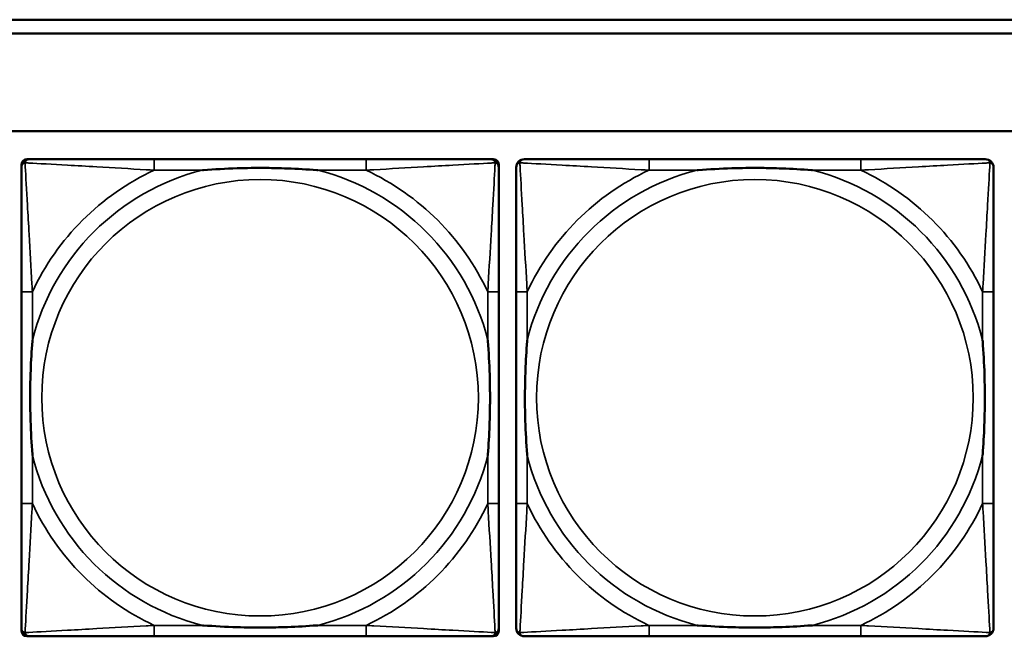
# Model space of a CAD drawing. Header units: inches. Extents: x -32 to 29.2, y -14.4 to 22.6.
# Tile 85 of 256: x -11.433 to -10.021, y -7.049 to -6.163. Entities that reach past the tile are written whole.
import ezdxf

# ---------------------------------------------------------------- set-up
doc = ezdxf.new("R2010")
doc.units = ezdxf.units.IN
doc.header["$MEASUREMENT"] = 0
doc.layers.add('Visible (ANSI)', color=7, linetype='Continuous', lineweight=50)
doc.layers.add('Visible Narrow (ANSI)', color=7, linetype='Continuous', lineweight=35)

msp = doc.modelspace()

# ---------------------------------------------------------------- linework, layer by layer
at = {"layer": 'Visible (ANSI)'}
for p, q in [((-15.3129, -6.1634), (-5.0254, -6.1634)), ((-5.0254, -6.1834), (-15.3129, -6.1834)), ((-27.8004, -6.3234), (-5.0254, -6.3234)), ((-11.431, -7.0408), (-11.431, -6.3715)), ((-11.4231, -6.3637), (-11.4192, -6.3637)), ((-10.9365, -6.3637), (-11.2404, -6.3637)), ((-10.7578, -6.3637), (-10.7538, -6.3637)), ((-10.746, -6.3715), (-10.746, -6.3755)), ((-10.2265, -6.3637), (-10.5304, -6.3637)), ((-11.431, -6.5542), (-11.431, -6.8582)), ((-10.746, -6.8582), (-10.746, -6.5542)), ((-10.721, -6.5542), (-10.721, -6.8582)), ((-10.036, -6.8582), (-10.036, -6.5542)), ((-10.7538, -7.0487), (-11.4231, -7.0487)), ((-11.2404, -7.0487), (-10.9365, -7.0487)), ((-10.746, -7.0369), (-10.746, -7.0408)), ((-10.5304, -7.0487), (-10.2265, -7.0487))]:
    msp.add_line(p, q, dxfattribs=at)
for centre, radius, start, end in [((-11.4192, -6.3755), 0.0118, 90, 180), ((-11.4231, -6.3715), 0.00787, 90, 180), ((-10.7578, -6.3755), 0.0118, 0, 90), ((-10.7538, -6.3715), 0.00787, 0, 90), ((-10.7092, -6.3755), 0.0118, 90, 180), ((-10.0478, -6.3755), 0.0118, 0, 90), ((-11.4192, -7.0369), 0.0118, 180, 270), ((-11.4231, -7.0408), 0.00787, 180, 270), ((-10.7578, -7.0369), 0.0118, 270, 360), ((-10.7538, -7.0408), 0.00787, 270, 0), ((-10.7092, -7.0369), 0.0118, 180, 270), ((-10.0478, -7.0369), 0.0118, 270, 360)]:
    msp.add_arc(centre, radius, start, end, dxfattribs=at)
for points, knots in [([(-11.2404, -6.3637), (-11.244, -6.3637), (-11.2476, -6.3637), (-11.2512, -6.3637), (-11.2844, -6.3637), (-11.3181, -6.3637), (-11.349, -6.3637), (-11.3759, -6.3637), (-11.4015, -6.3637), (-11.4149, -6.3637), (-11.4165, -6.3637), (-11.4179, -6.3637), (-11.4192, -6.3637)], [0, 0, 0, 0, 0.0272471, 0.0272471, 0.0272471, 0.2790553, 0.2790553, 0.2790553, 0.4988354, 0.4988354, 0.4988354, 0.5252205, 0.5252205, 0.5252205, 0.5252205]), ([(-10.7578, -6.3637), (-10.7727, -6.3637), (-10.8143, -6.3637), (-10.8549, -6.3637), (-10.8814, -6.3637), (-10.9093, -6.3637), (-10.9365, -6.3637)], [-0.5252205, -0.5252205, -0.5252205, -0.5252205, -0.20743, -0.20743, -0.20743, 0, 0, 0, 0]), ([(-10.5304, -6.3637), (-10.534, -6.3637), (-10.5376, -6.3637), (-10.5412, -6.3637), (-10.5744, -6.3637), (-10.6081, -6.3637), (-10.639, -6.3637), (-10.6659, -6.3637), (-10.6915, -6.3637), (-10.7049, -6.3637), (-10.7065, -6.3637), (-10.7079, -6.3637), (-10.7092, -6.3637)], [0, 0, 0, 0, 0.0272471, 0.0272471, 0.0272471, 0.2790553, 0.2790553, 0.2790553, 0.4988354, 0.4988354, 0.4988354, 0.5252205, 0.5252205, 0.5252205, 0.5252205]), ([(-10.0478, -6.3637), (-10.0627, -6.3637), (-10.1043, -6.3637), (-10.1449, -6.3637), (-10.1714, -6.3637), (-10.1993, -6.3637), (-10.2265, -6.3637)], [-0.5252205, -0.5252205, -0.5252205, -0.5252205, -0.20743, -0.20743, -0.20743, 0, 0, 0, 0]), ([(-11.431, -6.3755), (-11.431, -6.3904), (-11.431, -6.432), (-11.431, -6.4726), (-11.431, -6.4991), (-11.431, -6.527), (-11.431, -6.5542)], [-0.5252205, -0.5252205, -0.5252205, -0.5252205, -0.20743, -0.20743, -0.20743, 0, 0, 0, 0]), ([(-11.1712, -6.3794), (-11.1708, -6.3794), (-11.1703, -6.3794), (-11.1538, -6.3781), (-11.1378, -6.3773), (-11.1148, -6.3765), (-11.1081, -6.3764), (-11.099, -6.3763), (-11.0965, -6.3763), (-11.0924, -6.3763), (-11.0908, -6.3762), (-11.0877, -6.3762), (-11.0861, -6.3762), (-11.0826, -6.3763), (-11.0805, -6.3763), (-11.0743, -6.3763), (-11.0702, -6.3764), (-11.0605, -6.3766), (-11.0549, -6.3768), (-11.0351, -6.3775), (-11.0211, -6.3783), (-11.0066, -6.3794), (-11.0062, -6.3794), (-11.0057, -6.3794)], [-0.416114, -0.416114, -0.416114, -0.416114, -0.4127691, -0.4127691, -0.2896446, -0.2896446, -0.2388934, -0.2388934, -0.2201881, -0.2201881, -0.2080204, -0.2080204, -0.196499, -0.196499, -0.1809939, -0.1809939, -0.149741, -0.149741, -0.1073162, -0.1073162, 0, 0, 0.0033356, 0.0033356, 0.0033356, 0.0033356]), ([(-10.746, -6.5542), (-10.746, -6.5507), (-10.746, -6.5471), (-10.746, -6.5435), (-10.746, -6.5103), (-10.746, -6.4766), (-10.746, -6.4457), (-10.746, -6.4188), (-10.746, -6.3932), (-10.746, -6.3798), (-10.746, -6.3782), (-10.746, -6.3767), (-10.746, -6.3755)], [0, 0, 0, 0, 0.0272471, 0.0272471, 0.0272471, 0.2790553, 0.2790553, 0.2790553, 0.4988354, 0.4988354, 0.4988354, 0.5252205, 0.5252205, 0.5252205, 0.5252205]), ([(-10.721, -6.3755), (-10.721, -6.3904), (-10.721, -6.432), (-10.721, -6.4726), (-10.721, -6.4991), (-10.721, -6.527), (-10.721, -6.5542)], [-0.5252205, -0.5252205, -0.5252205, -0.5252205, -0.20743, -0.20743, -0.20743, 0, 0, 0, 0]), ([(-10.4612, -6.3794), (-10.4608, -6.3794), (-10.4603, -6.3794), (-10.4438, -6.3781), (-10.4278, -6.3773), (-10.4048, -6.3765), (-10.3981, -6.3764), (-10.389, -6.3763), (-10.3865, -6.3763), (-10.3824, -6.3763), (-10.3808, -6.3762), (-10.3777, -6.3762), (-10.3761, -6.3762), (-10.3726, -6.3763), (-10.3705, -6.3763), (-10.3643, -6.3763), (-10.3602, -6.3764), (-10.3505, -6.3766), (-10.3449, -6.3768), (-10.3251, -6.3775), (-10.3111, -6.3783), (-10.2966, -6.3794), (-10.2962, -6.3794), (-10.2957, -6.3794)], [-0.416114, -0.416114, -0.416114, -0.416114, -0.4127691, -0.4127691, -0.2896446, -0.2896446, -0.2388934, -0.2388934, -0.2201881, -0.2201881, -0.2080204, -0.2080204, -0.196499, -0.196499, -0.1809939, -0.1809939, -0.149741, -0.149741, -0.1073162, -0.1073162, 0, 0, 0.0033356, 0.0033356, 0.0033356, 0.0033356]), ([(-10.036, -6.5542), (-10.036, -6.5507), (-10.036, -6.5471), (-10.036, -6.5435), (-10.036, -6.5103), (-10.036, -6.4766), (-10.036, -6.4457), (-10.036, -6.4188), (-10.036, -6.3932), (-10.036, -6.3798), (-10.036, -6.3782), (-10.036, -6.3767), (-10.036, -6.3755)], [0, 0, 0, 0, 0.0272471, 0.0272471, 0.0272471, 0.2790553, 0.2790553, 0.2790553, 0.4988354, 0.4988354, 0.4988354, 0.5252205, 0.5252205, 0.5252205, 0.5252205]), ([(-11.4152, -6.7889), (-11.4153, -6.7885), (-11.4153, -6.7881), (-11.4166, -6.7716), (-11.4174, -6.7555), (-11.4181, -6.7325), (-11.4183, -6.7258), (-11.4184, -6.7167), (-11.4184, -6.7142), (-11.4184, -6.7101), (-11.4184, -6.7085), (-11.4184, -6.7054), (-11.4184, -6.7039), (-11.4184, -6.7003), (-11.4184, -6.6982), (-11.4183, -6.6921), (-11.4183, -6.6879), (-11.4181, -6.6782), (-11.4179, -6.6726), (-11.4172, -6.6528), (-11.4164, -6.6388), (-11.4153, -6.6243), (-11.4153, -6.6239), (-11.4152, -6.6234)], [-0.416114, -0.416114, -0.416114, -0.416114, -0.4127691, -0.4127691, -0.2896446, -0.2896446, -0.2388934, -0.2388934, -0.2201881, -0.2201881, -0.2080204, -0.2080204, -0.196499, -0.196499, -0.1809939, -0.1809939, -0.149741, -0.149741, -0.1073162, -0.1073162, 0, 0, 0.0033356, 0.0033356, 0.0033356, 0.0033356]), ([(-10.7617, -6.6234), (-10.7617, -6.6239), (-10.7616, -6.6243), (-10.7604, -6.6408), (-10.7595, -6.6569), (-10.7588, -6.6798), (-10.7587, -6.6865), (-10.7586, -6.6957), (-10.7586, -6.6982), (-10.7585, -6.7023), (-10.7585, -6.7039), (-10.7585, -6.707), (-10.7585, -6.7085), (-10.7585, -6.7121), (-10.7586, -6.7141), (-10.7586, -6.7203), (-10.7587, -6.7244), (-10.7589, -6.7342), (-10.759, -6.7398), (-10.7598, -6.7595), (-10.7605, -6.7736), (-10.7616, -6.7881), (-10.7617, -6.7885), (-10.7617, -6.7889)], [-0.416114, -0.416114, -0.416114, -0.416114, -0.4127691, -0.4127691, -0.2896446, -0.2896446, -0.2388934, -0.2388934, -0.2201881, -0.2201881, -0.2080204, -0.2080204, -0.196499, -0.196499, -0.1809939, -0.1809939, -0.149741, -0.149741, -0.1073162, -0.1073162, 0, 0, 0.0033356, 0.0033356, 0.0033356, 0.0033356]), ([(-10.7052, -6.7889), (-10.7053, -6.7885), (-10.7053, -6.7881), (-10.7066, -6.7716), (-10.7074, -6.7555), (-10.7081, -6.7325), (-10.7083, -6.7258), (-10.7084, -6.7167), (-10.7084, -6.7142), (-10.7084, -6.7101), (-10.7084, -6.7085), (-10.7084, -6.7054), (-10.7084, -6.7039), (-10.7084, -6.7003), (-10.7084, -6.6982), (-10.7083, -6.6921), (-10.7083, -6.6879), (-10.7081, -6.6782), (-10.7079, -6.6726), (-10.7072, -6.6528), (-10.7064, -6.6388), (-10.7053, -6.6243), (-10.7053, -6.6239), (-10.7052, -6.6234)], [-0.416114, -0.416114, -0.416114, -0.416114, -0.4127691, -0.4127691, -0.2896446, -0.2896446, -0.2388934, -0.2388934, -0.2201881, -0.2201881, -0.2080204, -0.2080204, -0.196499, -0.196499, -0.1809939, -0.1809939, -0.149741, -0.149741, -0.1073162, -0.1073162, 0, 0, 0.0033356, 0.0033356, 0.0033356, 0.0033356]), ([(-10.0517, -6.6234), (-10.0517, -6.6239), (-10.0516, -6.6243), (-10.0504, -6.6408), (-10.0495, -6.6569), (-10.0488, -6.6798), (-10.0487, -6.6865), (-10.0486, -6.6957), (-10.0486, -6.6982), (-10.0485, -6.7023), (-10.0485, -6.7039), (-10.0485, -6.707), (-10.0485, -6.7085), (-10.0485, -6.7121), (-10.0486, -6.7141), (-10.0486, -6.7203), (-10.0487, -6.7244), (-10.0489, -6.7342), (-10.049, -6.7398), (-10.0498, -6.7595), (-10.0505, -6.7736), (-10.0516, -6.7881), (-10.0517, -6.7885), (-10.0517, -6.7889)], [-0.416114, -0.416114, -0.416114, -0.416114, -0.4127691, -0.4127691, -0.2896446, -0.2896446, -0.2388934, -0.2388934, -0.2201881, -0.2201881, -0.2080204, -0.2080204, -0.196499, -0.196499, -0.1809939, -0.1809939, -0.149741, -0.149741, -0.1073162, -0.1073162, 0, 0, 0.0033356, 0.0033356, 0.0033356, 0.0033356]), ([(-11.431, -6.8582), (-11.431, -6.8854), (-11.431, -6.9132), (-11.431, -6.9398), (-11.431, -6.9804), (-11.431, -7.022), (-11.431, -7.0369)], [3.9382945, 3.9382945, 3.9382945, 3.9382945, 4.1457245, 4.1457245, 4.1457245, 4.463515, 4.463515, 4.463515, 4.463515]), ([(-10.746, -7.0369), (-10.746, -7.022), (-10.746, -6.9804), (-10.746, -6.9398), (-10.746, -6.9132), (-10.746, -6.8854), (-10.746, -6.8582)], [-0.5252205, -0.5252205, -0.5252205, -0.5252205, -0.20743, -0.20743, -0.20743, 0, 0, 0, 0]), ([(-10.721, -6.8582), (-10.721, -6.8854), (-10.721, -6.9132), (-10.721, -6.9398), (-10.721, -6.9804), (-10.721, -7.022), (-10.721, -7.0369)], [3.9382945, 3.9382945, 3.9382945, 3.9382945, 4.1457245, 4.1457245, 4.1457245, 4.463515, 4.463515, 4.463515, 4.463515]), ([(-10.036, -7.0369), (-10.036, -7.022), (-10.036, -6.9804), (-10.036, -6.9398), (-10.036, -6.9132), (-10.036, -6.8854), (-10.036, -6.8582)], [-0.5252205, -0.5252205, -0.5252205, -0.5252205, -0.20743, -0.20743, -0.20743, 0, 0, 0, 0]), ([(-11.0057, -7.033), (-11.0062, -7.033), (-11.0066, -7.033), (-11.0211, -7.0341), (-11.0351, -7.0349), (-11.0549, -7.0356), (-11.0605, -7.0358), (-11.0702, -7.036), (-11.0743, -7.0361), (-11.0805, -7.0361), (-11.0826, -7.0361), (-11.0861, -7.0361), (-11.0877, -7.0361), (-11.0908, -7.0361), (-11.0924, -7.0361), (-11.0965, -7.0361), (-11.099, -7.0361), (-11.1081, -7.036), (-11.1148, -7.0358), (-11.1378, -7.0351), (-11.1538, -7.0343), (-11.1703, -7.033), (-11.1708, -7.033), (-11.1712, -7.033)], [-0.4149464, -0.4149464, -0.4149464, -0.4149464, -0.41162, -0.41162, -0.3046026, -0.3046026, -0.2622958, -0.2622958, -0.23113, -0.23113, -0.215668, -0.215668, -0.2041787, -0.2041787, -0.1920448, -0.1920448, -0.1733916, -0.1733916, -0.1227817, -0.1227817, 0, 0, 0.0033356, 0.0033356, 0.0033356, 0.0033356]), ([(-10.2957, -7.033), (-10.2962, -7.033), (-10.2966, -7.033), (-10.3111, -7.0341), (-10.3251, -7.0349), (-10.3449, -7.0356), (-10.3505, -7.0358), (-10.3602, -7.036), (-10.3643, -7.0361), (-10.3705, -7.0361), (-10.3726, -7.0361), (-10.3761, -7.0361), (-10.3777, -7.0361), (-10.3808, -7.0361), (-10.3824, -7.0361), (-10.3865, -7.0361), (-10.389, -7.0361), (-10.3981, -7.036), (-10.4048, -7.0358), (-10.4278, -7.0351), (-10.4438, -7.0343), (-10.4603, -7.033), (-10.4608, -7.033), (-10.4612, -7.033)], [-0.4149464, -0.4149464, -0.4149464, -0.4149464, -0.41162, -0.41162, -0.3046026, -0.3046026, -0.2622958, -0.2622958, -0.23113, -0.23113, -0.215668, -0.215668, -0.2041787, -0.2041787, -0.1920448, -0.1920448, -0.1733916, -0.1733916, -0.1227817, -0.1227817, 0, 0, 0.0033356, 0.0033356, 0.0033356, 0.0033356]), ([(-11.4192, -7.0487), (-11.4043, -7.0487), (-11.3627, -7.0487), (-11.322, -7.0487), (-11.2955, -7.0487), (-11.2677, -7.0487), (-11.2404, -7.0487)], [-0.5252205, -0.5252205, -0.5252205, -0.5252205, -0.20743, -0.20743, -0.20743, 0, 0, 0, 0]), ([(-10.9365, -7.0487), (-10.9093, -7.0487), (-10.8814, -7.0487), (-10.8549, -7.0487), (-10.8143, -7.0487), (-10.7727, -7.0487), (-10.7578, -7.0487)], [3.9382945, 3.9382945, 3.9382945, 3.9382945, 4.1457245, 4.1457245, 4.1457245, 4.463515, 4.463515, 4.463515, 4.463515]), ([(-10.7092, -7.0487), (-10.6943, -7.0487), (-10.6527, -7.0487), (-10.612, -7.0487), (-10.5855, -7.0487), (-10.5577, -7.0487), (-10.5304, -7.0487)], [-0.5252205, -0.5252205, -0.5252205, -0.5252205, -0.20743, -0.20743, -0.20743, 0, 0, 0, 0]), ([(-10.2265, -7.0487), (-10.1993, -7.0487), (-10.1714, -7.0487), (-10.1449, -7.0487), (-10.1043, -7.0487), (-10.0627, -7.0487), (-10.0478, -7.0487)], [3.9382945, 3.9382945, 3.9382945, 3.9382945, 4.1457245, 4.1457245, 4.1457245, 4.463515, 4.463515, 4.463515, 4.463515])]:
    msp.add_open_spline(points, degree=3, knots=knots, dxfattribs=at)
at = {"layer": 'Visible Narrow (ANSI)'}
for p, q in [((-11.2404, -6.3637), (-11.2404, -6.3794)), ((-10.9365, -6.3637), (-10.9365, -6.3794)), ((-10.5304, -6.3637), (-10.5304, -6.3794)), ((-10.2265, -6.3637), (-10.2265, -6.3794)), ((-11.2404, -6.3794), (-11.1712, -6.3794)), ((-11.0057, -6.3794), (-10.9365, -6.3794)), ((-10.5304, -6.3794), (-10.4612, -6.3794)), ((-10.2957, -6.3794), (-10.2265, -6.3794)), ((-11.4152, -6.5542), (-11.431, -6.5542)), ((-11.4152, -6.6234), (-11.4152, -6.5542)), ((-10.746, -6.5542), (-10.7617, -6.5542)), ((-10.7617, -6.5542), (-10.7617, -6.6234)), ((-10.7052, -6.5542), (-10.721, -6.5542)), ((-10.7052, -6.6234), (-10.7052, -6.5542)), ((-10.036, -6.5542), (-10.0517, -6.5542)), ((-10.0517, -6.5542), (-10.0517, -6.6234)), ((-11.4152, -6.8582), (-11.4152, -6.7889)), ((-10.7617, -6.7889), (-10.7617, -6.8582)), ((-10.7052, -6.8582), (-10.7052, -6.7889)), ((-10.0517, -6.7889), (-10.0517, -6.8582)), ((-11.4152, -6.8582), (-11.431, -6.8582)), ((-10.746, -6.8582), (-10.7617, -6.8582)), ((-10.7052, -6.8582), (-10.721, -6.8582)), ((-10.036, -6.8582), (-10.0517, -6.8582)), ((-11.2404, -7.033), (-11.2404, -7.0487)), ((-11.1712, -7.033), (-11.2404, -7.033)), ((-10.9365, -7.033), (-11.0057, -7.033)), ((-10.9365, -7.033), (-10.9365, -7.0487)), ((-10.5304, -7.033), (-10.5304, -7.0487)), ((-10.4612, -7.033), (-10.5304, -7.033)), ((-10.2265, -7.033), (-10.2957, -7.033)), ((-10.2265, -7.033), (-10.2265, -7.0487))]:
    msp.add_line(p, q, dxfattribs=at)
for centre in [(-11.0885, -6.7062), (-10.3785, -6.7062)]:
    msp.add_circle(centre, 0.3133, dxfattribs=at)
for centre, radius, start, end in [((-11.0885, -6.7062), 0.3371, 104.2103, 165.7897), ((-11.0885, -6.7062), 0.3604, 114.9407, 155.0593), ((-11.0885, -6.7062), 0.3371, 14.2103, 75.7897), ((-11.0885, -6.7062), 0.3604, 24.9407, 65.0593), ((-10.3785, -6.7062), 0.3371, 104.2103, 165.7897), ((-10.3785, -6.7062), 0.3604, 114.9407, 155.0593), ((-10.3785, -6.7062), 0.3371, 14.2103, 75.7897), ((-10.3785, -6.7062), 0.3604, 24.9407, 65.0593), ((-11.0885, -6.7062), 0.3371, 194.2103, 255.7897), ((-11.0885, -6.7062), 0.3371, 284.2103, 345.7897), ((-10.3785, -6.7062), 0.3371, 194.2103, 255.7897), ((-10.3785, -6.7062), 0.3371, 284.2103, 345.7897), ((-11.0885, -6.7062), 0.3604, 204.9407, 245.0593), ((-11.0885, -6.7062), 0.3604, 294.9407, 335.0593), ((-10.3785, -6.7062), 0.3604, 204.9407, 245.0593), ((-10.3785, -6.7062), 0.3604, 294.9407, 335.0593)]:
    msp.add_arc(centre, radius, start, end, dxfattribs=at)
for points, knots in [([(-11.431, -6.3755), (-11.431, -6.3749), (-11.4309, -6.3743), (-11.4307, -6.3733), (-11.4305, -6.3729), (-11.4302, -6.3722), (-11.43, -6.372), (-11.4298, -6.3716), (-11.4297, -6.3715), (-11.4293, -6.3711), (-11.4291, -6.3708), (-11.4284, -6.3702), (-11.4279, -6.3699), (-11.4268, -6.3693), (-11.4263, -6.3691), (-11.4257, -6.369)], [-0.02627331, -0.02627331, -0.02627331, -0.02627331, -0.02158775, -0.02158775, -0.01736415, -0.01736415, -0.0147244, -0.0147244, -0.01307456, -0.01307456, -0.00977487, -0.00977487, -0.00449537, -0.00449537, 0.00012419, 0.00012419, 0.00012419, 0.00012419]), ([(-11.4257, -6.369), (-11.4255, -6.3684), (-11.4253, -6.3678), (-11.4248, -6.3668), (-11.4244, -6.3663), (-11.4238, -6.3656), (-11.4236, -6.3653), (-11.4232, -6.365), (-11.423, -6.3649), (-11.4227, -6.3646), (-11.4224, -6.3645), (-11.4218, -6.3642), (-11.4213, -6.364), (-11.4203, -6.3637), (-11.4198, -6.3637), (-11.4192, -6.3637)], [-0.00012419, -0.00012419, -0.00012419, -0.00012419, 0.00449537, 0.00449537, 0.00977487, 0.00977487, 0.01307456, 0.01307456, 0.0147244, 0.0147244, 0.01736415, 0.01736415, 0.02158775, 0.02158775, 0.02627331, 0.02627331, 0.02627331, 0.02627331]), ([(-11.4152, -6.5542), (-11.4154, -6.5505), (-11.4157, -6.5467), (-11.4172, -6.5194), (-11.4186, -6.4952), (-11.4208, -6.4573), (-11.4216, -6.4433), (-11.4236, -6.408), (-11.4247, -6.3879), (-11.4255, -6.3725), (-11.4256, -6.3707), (-11.4257, -6.369)], [0, 0, 0, 0, 0.0278591, 0.0278591, 0.201273, 0.201273, 0.3066357, 0.3066357, 0.475216, 0.475216, 0.5007189, 0.5007189, 0.5007189, 0.5007189]), ([(-11.4257, -6.369), (-11.424, -6.369), (-11.4222, -6.3691), (-11.4067, -6.37), (-11.3866, -6.371), (-11.3514, -6.373), (-11.3373, -6.3738), (-11.2995, -6.3761), (-11.2753, -6.3775), (-11.248, -6.379), (-11.2442, -6.3792), (-11.2404, -6.3794)], [-0.5007189, -0.5007189, -0.5007189, -0.5007189, -0.475216, -0.475216, -0.3066357, -0.3066357, -0.201273, -0.201273, -0.0278591, -0.0278591, 0, 0, 0, 0]), ([(-10.9365, -6.3794), (-10.9328, -6.3792), (-10.929, -6.379), (-10.9016, -6.3775), (-10.8775, -6.3761), (-10.8396, -6.3738), (-10.8256, -6.373), (-10.7903, -6.371), (-10.7702, -6.37), (-10.7548, -6.3691), (-10.7529, -6.369), (-10.7512, -6.369)], [0, 0, 0, 0, 0.0278591, 0.0278591, 0.201273, 0.201273, 0.3066357, 0.3066357, 0.475216, 0.475216, 0.5007189, 0.5007189, 0.5007189, 0.5007189]), ([(-10.7512, -6.369), (-10.7513, -6.3707), (-10.7514, -6.3725), (-10.7522, -6.3879), (-10.7533, -6.408), (-10.7553, -6.4433), (-10.7561, -6.4573), (-10.7583, -6.4952), (-10.7598, -6.5194), (-10.7613, -6.5467), (-10.7615, -6.5505), (-10.7617, -6.5542)], [-0.5007189, -0.5007189, -0.5007189, -0.5007189, -0.475216, -0.475216, -0.3066357, -0.3066357, -0.201273, -0.201273, -0.0278591, -0.0278591, 0, 0, 0, 0]), ([(-10.7578, -6.3637), (-10.7572, -6.3637), (-10.7566, -6.3637), (-10.7556, -6.364), (-10.7552, -6.3642), (-10.7545, -6.3645), (-10.7543, -6.3646), (-10.7539, -6.3649), (-10.7538, -6.365), (-10.7534, -6.3653), (-10.7531, -6.3656), (-10.7525, -6.3663), (-10.7522, -6.3668), (-10.7516, -6.3678), (-10.7514, -6.3684), (-10.7512, -6.369)], [-0.02627331, -0.02627331, -0.02627331, -0.02627331, -0.02158775, -0.02158775, -0.01736415, -0.01736415, -0.0147244, -0.0147244, -0.01307456, -0.01307456, -0.00977487, -0.00977487, -0.00449537, -0.00449537, 0.00012419, 0.00012419, 0.00012419, 0.00012419]), ([(-10.7512, -6.369), (-10.7507, -6.3691), (-10.7501, -6.3693), (-10.7491, -6.3699), (-10.7486, -6.3702), (-10.7479, -6.3708), (-10.7476, -6.3711), (-10.7473, -6.3715), (-10.7472, -6.3716), (-10.7469, -6.372), (-10.7468, -6.3722), (-10.7464, -6.3729), (-10.7463, -6.3733), (-10.746, -6.3743), (-10.746, -6.3749), (-10.746, -6.3755)], [-0.00012419, -0.00012419, -0.00012419, -0.00012419, 0.00449537, 0.00449537, 0.00977487, 0.00977487, 0.01307456, 0.01307456, 0.0147244, 0.0147244, 0.01736415, 0.01736415, 0.02158775, 0.02158775, 0.02627331, 0.02627331, 0.02627331, 0.02627331]), ([(-10.721, -6.3755), (-10.721, -6.3749), (-10.7209, -6.3743), (-10.7207, -6.3733), (-10.7205, -6.3729), (-10.7202, -6.3722), (-10.72, -6.372), (-10.7198, -6.3716), (-10.7197, -6.3715), (-10.7193, -6.3711), (-10.7191, -6.3708), (-10.7184, -6.3702), (-10.7179, -6.3699), (-10.7168, -6.3693), (-10.7163, -6.3691), (-10.7157, -6.369)], [-0.02627331, -0.02627331, -0.02627331, -0.02627331, -0.02158775, -0.02158775, -0.01736415, -0.01736415, -0.0147244, -0.0147244, -0.01307456, -0.01307456, -0.00977487, -0.00977487, -0.00449537, -0.00449537, 0.00012419, 0.00012419, 0.00012419, 0.00012419]), ([(-10.7157, -6.369), (-10.7155, -6.3684), (-10.7153, -6.3678), (-10.7148, -6.3668), (-10.7144, -6.3663), (-10.7138, -6.3656), (-10.7136, -6.3653), (-10.7132, -6.365), (-10.713, -6.3649), (-10.7127, -6.3646), (-10.7124, -6.3645), (-10.7118, -6.3642), (-10.7113, -6.364), (-10.7103, -6.3637), (-10.7098, -6.3637), (-10.7092, -6.3637)], [-0.00012419, -0.00012419, -0.00012419, -0.00012419, 0.00449537, 0.00449537, 0.00977487, 0.00977487, 0.01307456, 0.01307456, 0.0147244, 0.0147244, 0.01736415, 0.01736415, 0.02158775, 0.02158775, 0.02627331, 0.02627331, 0.02627331, 0.02627331]), ([(-10.7052, -6.5542), (-10.7054, -6.5505), (-10.7057, -6.5467), (-10.7072, -6.5194), (-10.7086, -6.4952), (-10.7108, -6.4573), (-10.7116, -6.4433), (-10.7136, -6.408), (-10.7147, -6.3879), (-10.7155, -6.3725), (-10.7156, -6.3707), (-10.7157, -6.369)], [0, 0, 0, 0, 0.0278591, 0.0278591, 0.201273, 0.201273, 0.3066357, 0.3066357, 0.475216, 0.475216, 0.5007189, 0.5007189, 0.5007189, 0.5007189]), ([(-10.7157, -6.369), (-10.714, -6.369), (-10.7122, -6.3691), (-10.6967, -6.37), (-10.6766, -6.371), (-10.6414, -6.373), (-10.6273, -6.3738), (-10.5895, -6.3761), (-10.5653, -6.3775), (-10.538, -6.379), (-10.5342, -6.3792), (-10.5304, -6.3794)], [-0.5007189, -0.5007189, -0.5007189, -0.5007189, -0.475216, -0.475216, -0.3066357, -0.3066357, -0.201273, -0.201273, -0.0278591, -0.0278591, 0, 0, 0, 0]), ([(-10.2265, -6.3794), (-10.2228, -6.3792), (-10.219, -6.379), (-10.1916, -6.3775), (-10.1675, -6.3761), (-10.1296, -6.3738), (-10.1156, -6.373), (-10.0803, -6.371), (-10.0602, -6.37), (-10.0448, -6.3691), (-10.0429, -6.369), (-10.0412, -6.369)], [0, 0, 0, 0, 0.0278591, 0.0278591, 0.201273, 0.201273, 0.3066357, 0.3066357, 0.475216, 0.475216, 0.5007189, 0.5007189, 0.5007189, 0.5007189]), ([(-10.0412, -6.369), (-10.0413, -6.3707), (-10.0414, -6.3725), (-10.0422, -6.3879), (-10.0433, -6.408), (-10.0453, -6.4433), (-10.0461, -6.4573), (-10.0483, -6.4952), (-10.0498, -6.5194), (-10.0513, -6.5467), (-10.0515, -6.5505), (-10.0517, -6.5542)], [-0.5007189, -0.5007189, -0.5007189, -0.5007189, -0.475216, -0.475216, -0.3066357, -0.3066357, -0.201273, -0.201273, -0.0278591, -0.0278591, 0, 0, 0, 0]), ([(-10.0478, -6.3637), (-10.0472, -6.3637), (-10.0466, -6.3637), (-10.0456, -6.364), (-10.0452, -6.3642), (-10.0445, -6.3645), (-10.0443, -6.3646), (-10.0439, -6.3649), (-10.0438, -6.365), (-10.0434, -6.3653), (-10.0431, -6.3656), (-10.0425, -6.3663), (-10.0422, -6.3668), (-10.0416, -6.3678), (-10.0414, -6.3684), (-10.0412, -6.369)], [-0.02627331, -0.02627331, -0.02627331, -0.02627331, -0.02158775, -0.02158775, -0.01736415, -0.01736415, -0.0147244, -0.0147244, -0.01307456, -0.01307456, -0.00977487, -0.00977487, -0.00449537, -0.00449537, 0.00012419, 0.00012419, 0.00012419, 0.00012419]), ([(-10.0412, -6.369), (-10.0407, -6.3691), (-10.0401, -6.3693), (-10.0391, -6.3699), (-10.0386, -6.3702), (-10.0379, -6.3708), (-10.0376, -6.3711), (-10.0373, -6.3715), (-10.0372, -6.3716), (-10.0369, -6.372), (-10.0368, -6.3722), (-10.0364, -6.3729), (-10.0363, -6.3733), (-10.036, -6.3743), (-10.036, -6.3749), (-10.036, -6.3755)], [-0.00012419, -0.00012419, -0.00012419, -0.00012419, 0.00449537, 0.00449537, 0.00977487, 0.00977487, 0.01307456, 0.01307456, 0.0147244, 0.0147244, 0.01736415, 0.01736415, 0.02158775, 0.02158775, 0.02627331, 0.02627331, 0.02627331, 0.02627331]), ([(-11.4257, -7.0434), (-11.4256, -7.0417), (-11.4255, -7.0399), (-11.4247, -7.0245), (-11.4236, -7.0043), (-11.4216, -6.9691), (-11.4208, -6.9551), (-11.4186, -6.9172), (-11.4172, -6.893), (-11.4157, -6.8657), (-11.4154, -6.8619), (-11.4152, -6.8582)], [-4.4390134, -4.4390134, -4.4390134, -4.4390134, -4.4135105, -4.4135105, -4.2449302, -4.2449302, -4.1395675, -4.1395675, -3.9661536, -3.9661536, -3.9382945, -3.9382945, -3.9382945, -3.9382945]), ([(-10.7617, -6.8582), (-10.7615, -6.8619), (-10.7613, -6.8657), (-10.7598, -6.893), (-10.7583, -6.9172), (-10.7561, -6.9551), (-10.7553, -6.9691), (-10.7533, -7.0043), (-10.7522, -7.0245), (-10.7514, -7.0399), (-10.7513, -7.0417), (-10.7512, -7.0434)], [0, 0, 0, 0, 0.0278591, 0.0278591, 0.201273, 0.201273, 0.3066357, 0.3066357, 0.475216, 0.475216, 0.5007189, 0.5007189, 0.5007189, 0.5007189]), ([(-10.7157, -7.0434), (-10.7156, -7.0417), (-10.7155, -7.0399), (-10.7147, -7.0245), (-10.7136, -7.0043), (-10.7116, -6.9691), (-10.7108, -6.9551), (-10.7086, -6.9172), (-10.7072, -6.893), (-10.7057, -6.8657), (-10.7054, -6.8619), (-10.7052, -6.8582)], [-4.4390134, -4.4390134, -4.4390134, -4.4390134, -4.4135105, -4.4135105, -4.2449302, -4.2449302, -4.1395675, -4.1395675, -3.9661536, -3.9661536, -3.9382945, -3.9382945, -3.9382945, -3.9382945]), ([(-10.0517, -6.8582), (-10.0515, -6.8619), (-10.0513, -6.8657), (-10.0498, -6.893), (-10.0483, -6.9172), (-10.0461, -6.9551), (-10.0453, -6.9691), (-10.0433, -7.0043), (-10.0422, -7.0245), (-10.0414, -7.0399), (-10.0413, -7.0417), (-10.0412, -7.0434)], [0, 0, 0, 0, 0.0278591, 0.0278591, 0.201273, 0.201273, 0.3066357, 0.3066357, 0.475216, 0.475216, 0.5007189, 0.5007189, 0.5007189, 0.5007189]), ([(-11.2404, -7.033), (-11.2442, -7.0332), (-11.248, -7.0334), (-11.2753, -7.0349), (-11.2995, -7.0363), (-11.3373, -7.0385), (-11.3514, -7.0393), (-11.3866, -7.0413), (-11.4067, -7.0424), (-11.4222, -7.0432), (-11.424, -7.0433), (-11.4257, -7.0434)], [0, 0, 0, 0, 0.0278591, 0.0278591, 0.201273, 0.201273, 0.3066357, 0.3066357, 0.475216, 0.475216, 0.5007189, 0.5007189, 0.5007189, 0.5007189]), ([(-10.7512, -7.0434), (-10.7529, -7.0433), (-10.7548, -7.0432), (-10.7702, -7.0424), (-10.7903, -7.0413), (-10.8256, -7.0393), (-10.8396, -7.0385), (-10.8775, -7.0363), (-10.9016, -7.0349), (-10.929, -7.0334), (-10.9328, -7.0332), (-10.9365, -7.033)], [-4.4390134, -4.4390134, -4.4390134, -4.4390134, -4.4135105, -4.4135105, -4.2449302, -4.2449302, -4.1395675, -4.1395675, -3.9661536, -3.9661536, -3.9382945, -3.9382945, -3.9382945, -3.9382945]), ([(-10.5304, -7.033), (-10.5342, -7.0332), (-10.538, -7.0334), (-10.5653, -7.0349), (-10.5895, -7.0363), (-10.6273, -7.0385), (-10.6414, -7.0393), (-10.6766, -7.0413), (-10.6967, -7.0424), (-10.7122, -7.0432), (-10.714, -7.0433), (-10.7157, -7.0434)], [0, 0, 0, 0, 0.0278591, 0.0278591, 0.201273, 0.201273, 0.3066357, 0.3066357, 0.475216, 0.475216, 0.5007189, 0.5007189, 0.5007189, 0.5007189]), ([(-10.0412, -7.0434), (-10.0429, -7.0433), (-10.0448, -7.0432), (-10.0602, -7.0424), (-10.0803, -7.0413), (-10.1156, -7.0393), (-10.1296, -7.0385), (-10.1675, -7.0363), (-10.1916, -7.0349), (-10.219, -7.0334), (-10.2228, -7.0332), (-10.2265, -7.033)], [-4.4390134, -4.4390134, -4.4390134, -4.4390134, -4.4135105, -4.4135105, -4.2449302, -4.2449302, -4.1395675, -4.1395675, -3.9661536, -3.9661536, -3.9382945, -3.9382945, -3.9382945, -3.9382945]), ([(-11.4257, -7.0434), (-11.4263, -7.0432), (-11.4268, -7.043), (-11.4279, -7.0425), (-11.4284, -7.0422), (-11.4291, -7.0416), (-11.4293, -7.0413), (-11.4297, -7.0409), (-11.4298, -7.0408), (-11.43, -7.0404), (-11.4302, -7.0401), (-11.4305, -7.0395), (-11.4307, -7.0391), (-11.4309, -7.0381), (-11.431, -7.0375), (-11.431, -7.0369)], [-0.00012419, -0.00012419, -0.00012419, -0.00012419, 0.00449537, 0.00449537, 0.00977487, 0.00977487, 0.01307456, 0.01307456, 0.0147244, 0.0147244, 0.01736415, 0.01736415, 0.02158775, 0.02158775, 0.02627331, 0.02627331, 0.02627331, 0.02627331]), ([(-11.4192, -7.0487), (-11.4198, -7.0487), (-11.4203, -7.0486), (-11.4213, -7.0484), (-11.4218, -7.0482), (-11.4224, -7.0479), (-11.4227, -7.0478), (-11.423, -7.0475), (-11.4232, -7.0474), (-11.4236, -7.047), (-11.4238, -7.0468), (-11.4244, -7.0461), (-11.4248, -7.0456), (-11.4253, -7.0445), (-11.4255, -7.044), (-11.4257, -7.0434)], [-0.02627331, -0.02627331, -0.02627331, -0.02627331, -0.02158775, -0.02158775, -0.01736415, -0.01736415, -0.0147244, -0.0147244, -0.01307456, -0.01307456, -0.00977487, -0.00977487, -0.00449537, -0.00449537, 0.00012419, 0.00012419, 0.00012419, 0.00012419]), ([(-10.7512, -7.0434), (-10.7514, -7.044), (-10.7516, -7.0445), (-10.7522, -7.0456), (-10.7525, -7.0461), (-10.7531, -7.0468), (-10.7534, -7.047), (-10.7538, -7.0474), (-10.7539, -7.0475), (-10.7543, -7.0478), (-10.7545, -7.0479), (-10.7552, -7.0482), (-10.7556, -7.0484), (-10.7566, -7.0486), (-10.7572, -7.0487), (-10.7578, -7.0487)], [-0.00012419, -0.00012419, -0.00012419, -0.00012419, 0.00449537, 0.00449537, 0.00977487, 0.00977487, 0.01307456, 0.01307456, 0.0147244, 0.0147244, 0.01736415, 0.01736415, 0.02158775, 0.02158775, 0.02627331, 0.02627331, 0.02627331, 0.02627331]), ([(-10.746, -7.0369), (-10.746, -7.0375), (-10.746, -7.0381), (-10.7463, -7.0391), (-10.7464, -7.0395), (-10.7468, -7.0401), (-10.7469, -7.0404), (-10.7472, -7.0408), (-10.7473, -7.0409), (-10.7476, -7.0413), (-10.7479, -7.0416), (-10.7486, -7.0422), (-10.7491, -7.0425), (-10.7501, -7.043), (-10.7507, -7.0432), (-10.7512, -7.0434)], [-0.02627331, -0.02627331, -0.02627331, -0.02627331, -0.02158775, -0.02158775, -0.01736415, -0.01736415, -0.0147244, -0.0147244, -0.01307456, -0.01307456, -0.00977487, -0.00977487, -0.00449537, -0.00449537, 0.00012419, 0.00012419, 0.00012419, 0.00012419]), ([(-10.7157, -7.0434), (-10.7163, -7.0432), (-10.7168, -7.043), (-10.7179, -7.0425), (-10.7184, -7.0422), (-10.7191, -7.0416), (-10.7193, -7.0413), (-10.7197, -7.0409), (-10.7198, -7.0408), (-10.72, -7.0404), (-10.7202, -7.0401), (-10.7205, -7.0395), (-10.7207, -7.0391), (-10.7209, -7.0381), (-10.721, -7.0375), (-10.721, -7.0369)], [-0.00012419, -0.00012419, -0.00012419, -0.00012419, 0.00449537, 0.00449537, 0.00977487, 0.00977487, 0.01307456, 0.01307456, 0.0147244, 0.0147244, 0.01736415, 0.01736415, 0.02158775, 0.02158775, 0.02627331, 0.02627331, 0.02627331, 0.02627331]), ([(-10.7092, -7.0487), (-10.7098, -7.0487), (-10.7103, -7.0486), (-10.7113, -7.0484), (-10.7118, -7.0482), (-10.7124, -7.0479), (-10.7127, -7.0478), (-10.713, -7.0475), (-10.7132, -7.0474), (-10.7136, -7.047), (-10.7138, -7.0468), (-10.7144, -7.0461), (-10.7148, -7.0456), (-10.7153, -7.0445), (-10.7155, -7.044), (-10.7157, -7.0434)], [-0.02627331, -0.02627331, -0.02627331, -0.02627331, -0.02158775, -0.02158775, -0.01736415, -0.01736415, -0.0147244, -0.0147244, -0.01307456, -0.01307456, -0.00977487, -0.00977487, -0.00449537, -0.00449537, 0.00012419, 0.00012419, 0.00012419, 0.00012419]), ([(-10.0412, -7.0434), (-10.0414, -7.044), (-10.0416, -7.0445), (-10.0422, -7.0456), (-10.0425, -7.0461), (-10.0431, -7.0468), (-10.0434, -7.047), (-10.0438, -7.0474), (-10.0439, -7.0475), (-10.0443, -7.0478), (-10.0445, -7.0479), (-10.0452, -7.0482), (-10.0456, -7.0484), (-10.0466, -7.0486), (-10.0472, -7.0487), (-10.0478, -7.0487)], [-0.00012419, -0.00012419, -0.00012419, -0.00012419, 0.00449537, 0.00449537, 0.00977487, 0.00977487, 0.01307456, 0.01307456, 0.0147244, 0.0147244, 0.01736415, 0.01736415, 0.02158775, 0.02158775, 0.02627331, 0.02627331, 0.02627331, 0.02627331]), ([(-10.036, -7.0369), (-10.036, -7.0375), (-10.036, -7.0381), (-10.0363, -7.0391), (-10.0364, -7.0395), (-10.0368, -7.0401), (-10.0369, -7.0404), (-10.0372, -7.0408), (-10.0373, -7.0409), (-10.0376, -7.0413), (-10.0379, -7.0416), (-10.0386, -7.0422), (-10.0391, -7.0425), (-10.0401, -7.043), (-10.0407, -7.0432), (-10.0412, -7.0434)], [-0.02627331, -0.02627331, -0.02627331, -0.02627331, -0.02158775, -0.02158775, -0.01736415, -0.01736415, -0.0147244, -0.0147244, -0.01307456, -0.01307456, -0.00977487, -0.00977487, -0.00449537, -0.00449537, 0.00012419, 0.00012419, 0.00012419, 0.00012419])]:
    msp.add_open_spline(points, degree=3, knots=knots, dxfattribs=at)

doc.saveas('drawing.dxf')
